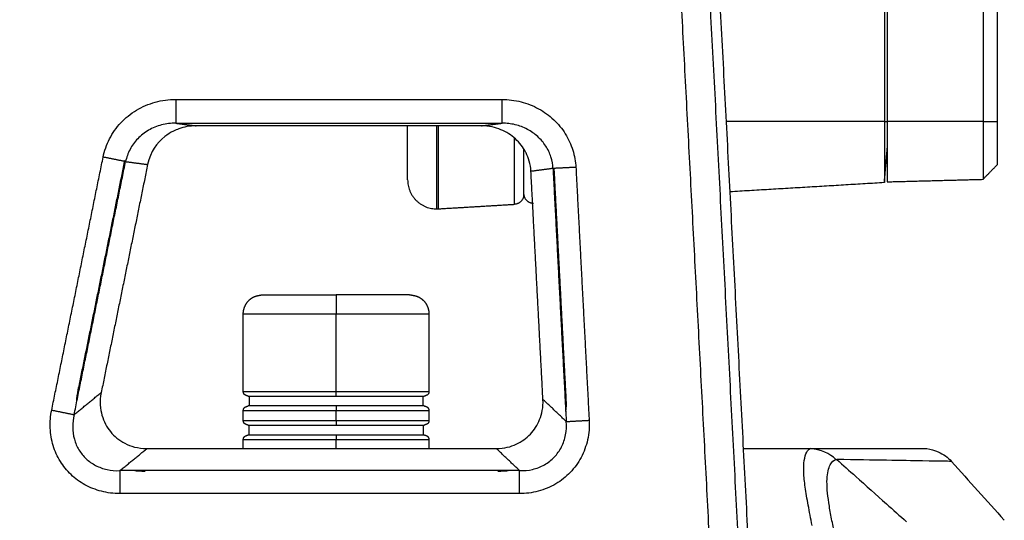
# Model space of a CAD drawing. Header units: millimetres. Extents: x 9946 to 11276, y -4769 to -3439.
# Tile 20 of 100: x 10541 to 10643, y -3730 to -3678. Entities that reach past the tile are written whole.
import ezdxf

# ---------------------------------------------------------------- set-up
doc = ezdxf.new("R2010")
doc.units = ezdxf.units.MM
doc.layers.add('ROXX NEO mini i_Fixture', color=7, linetype='Continuous', true_color=0x000000)

msp = doc.modelspace()

# ---------------------------------------------------------------- linework, layer by layer
at = {"layer": 'ROXX NEO mini i_Fixture', "color": 18, "lineweight": -3, "true_color": 0x000000}
for points, degree in [([(10630.23, -3562.58), (10630.23, -3625.78), (10630.23, -3688.98)], 2), ([(10630.53, -3562.58), (10630.53, -3625.78), (10630.53, -3688.98)], 2), ([(10640.43, -3562.58), (10640.43, -3625.78), (10640.43, -3688.98)], 2), ([(10617.72, -3781.63), (10613.59, -3702.76), (10609.46, -3623.89)], 2), ([(10618.75, -3781.63), (10614.69, -3704.16), (10610.63, -3626.69)], 2), ([(10614.74, -3781.63), (10610.97, -3709.58), (10607.19, -3637.53)], 2), ([(10542.1, -3642.6), (10527.96, -3712.11), (10513.82, -3781.63)], 2), ([(10556.94, -3686.69), (10556.94, -3687.92), (10556.94, -3689.15)], 2), ([(10556.94, -3686.69), (10573.82, -3686.69), (10590.69, -3686.69)], 2), ([(10590.69, -3689.15), (10590.69, -3687.92), (10590.69, -3686.69)], 2), ([(10630.23, -3688.98), (10622.07, -3688.98), (10613.9, -3688.98)], 2), ([(10630.23, -3688.98), (10630.38, -3688.98), (10630.53, -3688.98)], 2), ([(10640.43, -3688.98), (10635.48, -3688.98), (10630.53, -3688.98)], 2), ([(10640.43, -3688.98), (10641.18, -3688.98), (10641.93, -3688.98)], 2), ([(10556.94, -3689.15), (10556.45, -3689.14), (10555.46, -3689.27), (10554.09, -3689.83), (10552.97, -3690.71), (10552.16, -3691.83), (10551.85, -3692.69), (10551.76, -3693.12)], 3), ([(10556.94, -3689.15), (10558, -3689.29), (10559.07, -3689.42)], 2), ([(10556.94, -3689.15), (10573.82, -3689.15), (10590.69, -3689.15)], 2), ([(10588.56, -3689.42), (10573.81, -3689.42), (10559.07, -3689.42)], 2), ([(10588.56, -3689.42), (10589.62, -3689.29), (10590.69, -3689.15)], 2), ([(10595.96, -3693.83), (10595.94, -3693.43), (10595.8, -3692.63), (10595.26, -3691.48), (10594.42, -3690.5), (10593.34, -3689.74), (10592.07, -3689.25), (10591.15, -3689.14), (10590.69, -3689.15)], 3), ([(10544.12, -3718.81), (10546.78, -3705.73), (10549.44, -3692.65)], 2), ([(10546.87, -3716.7), (10549.29, -3704.83), (10551.7, -3692.96)], 2), ([(10551.76, -3693.12), (10550.6, -3692.89), (10549.44, -3692.65)], 2), ([(10593.68, -3694.13), (10593.64, -3693.35), (10593.44, -3692.74), (10593.17, -3692.21)], 3), ([(10546.44, -3719.28), (10549.1, -3706.2), (10551.76, -3693.12)], 2), ([(10551.76, -3693.12), (10552.9, -3693.27), (10554.04, -3693.42)], 2), ([(10595.96, -3693.83), (10594.82, -3693.98), (10593.68, -3694.13)], 2), ([(10598.33, -3693.71), (10597.14, -3693.77), (10595.96, -3693.83)], 2), ([(10595.96, -3693.83), (10596.64, -3706.91), (10597.33, -3719.99)], 2), ([(10596.05, -3693.83), (10596.05, -3693.88), (10596.05, -3693.94), (10596.06, -3693.99)], 3), ([(10596.06, -3693.99), (10596.68, -3705.87), (10597.3, -3717.74)], 2), ([(10598.33, -3693.71), (10599.01, -3706.79), (10599.7, -3719.86)], 2), ([(10573.53, -3716.88), (10573.53, -3712.88), (10573.53, -3708.88)], 2), ([(10546.44, -3719.28), (10547.84, -3718.13), (10549.24, -3716.99)], 2), ([(10546.72, -3717.93), (10546.73, -3717.55), (10546.78, -3717.14), (10546.87, -3716.7)], 3), ([(10597.33, -3719.99), (10596.12, -3718.84), (10594.92, -3717.7)], 2), ([(10597.3, -3717.74), (10597.32, -3718.17), (10597.31, -3718.57), (10597.27, -3718.94)], 3), ([(10544.12, -3718.81), (10545.28, -3719.04), (10546.44, -3719.28)], 2), ([(10546.44, -3719.28), (10546.34, -3719.71), (10546.24, -3720.57), (10546.41, -3721.84), (10546.89, -3722.95), (10547.64, -3723.88), (10548.63, -3724.57), (10549.82, -3725.01), (10550.71, -3725.09), (10551.17, -3725.07)], 3), ([(10573.53, -3719.88), (10573.53, -3719.38), (10573.53, -3718.88)], 2), ([(10592.51, -3725.07), (10592.96, -3725.08), (10593.86, -3725), (10595.12, -3724.51), (10596.14, -3723.71), (10596.89, -3722.66), (10597.32, -3721.39), (10597.37, -3720.46), (10597.33, -3719.99)], 3), ([(10597.33, -3719.99), (10598.51, -3719.93), (10599.7, -3719.86)], 2), ([(10573.53, -3722.78), (10573.53, -3722.33), (10573.53, -3721.88)], 2), ([(10551.17, -3725.07), (10552.58, -3723.92), (10553.98, -3722.78)], 2), ([(10592.51, -3725.07), (10591.3, -3723.92), (10590.09, -3722.78)], 2), ([(10622.75, -3730.74), (10622.61, -3730.01), (10622.34, -3728.6), (10622.02, -3726.72), (10621.86, -3725.19), (10621.9, -3723.98), (10622.18, -3723.09), (10622.43, -3722.82), (10622.57, -3722.79)], 3), ([(10625.22, -3723.92), (10624.55, -3723.28), (10623.67, -3722.9), (10622.57, -3722.79)], 3), ([(10624.54, -3723.39), (10624.55, -3723.4), (10624.56, -3723.4), (10624.57, -3723.41)], 3), ([(10625.22, -3723.92), (10625.25, -3723.92), (10625.28, -3723.92), (10625.31, -3723.92)], 3), ([(10637.17, -3724.11), (10637.17, -3724.11), (10635.15, -3724.08), (10629.21, -3723.98), (10625.31, -3723.92)], 3), ([(10551.17, -3725.07), (10551.17, -3726.26), (10551.17, -3727.44)], 2), ([(10592.51, -3725.07), (10571.84, -3725.07), (10551.17, -3725.07)], 2), ([(10553.78, -3725.16), (10553.34, -3725.16), (10552.94, -3725.13), (10552.57, -3725.07)], 3), ([(10591.47, -3725.07), (10591.1, -3725.13), (10590.7, -3725.16), (10590.26, -3725.16)], 3), ([(10592.51, -3727.44), (10592.51, -3726.26), (10592.51, -3725.07)], 2), ([(10592.51, -3727.44), (10571.84, -3727.44), (10551.17, -3727.44)], 2)]:
    msp.add_open_spline(points, degree=degree, dxfattribs=at)
at = {"layer": 'ROXX NEO mini i_Fixture', "color": 18, "true_color": 0x000000}
for points, degree in [([(10641.93, -3688.98), (10641.93, -3625.78), (10641.93, -3562.58)], 2), ([(10641.93, -3688.98), (10641.93, -3625.78), (10641.93, -3562.58)], 2), ([(10630.23, -3695.26), (10630.38, -3693.5), (10630.53, -3691.74)], 2), ([(10630.23, -3695.26), (10630.38, -3693.5), (10630.53, -3691.74)], 2), ([(10554.04, -3693.42), (10551.64, -3705.2), (10549.24, -3716.99)], 2), ([(10554.04, -3693.42), (10551.64, -3705.2), (10549.24, -3716.99)], 2), ([(10594.92, -3717.7), (10594.3, -3705.91), (10593.68, -3694.13)], 2), ([(10594.92, -3717.7), (10594.3, -3705.91), (10593.68, -3694.13)], 2), ([(10640.43, -3694.95), (10641.18, -3694.18), (10641.93, -3693.41)], 2), ([(10640.43, -3694.95), (10641.18, -3694.18), (10641.93, -3693.41)], 2), ([(10630.53, -3695.21), (10635.48, -3695.08), (10640.43, -3694.95)], 2), ([(10630.53, -3695.21), (10635.48, -3695.08), (10640.43, -3694.95)], 2), ([(10614.28, -3696.21), (10622.26, -3695.74), (10630.23, -3695.26)], 2), ([(10614.28, -3696.21), (10622.26, -3695.74), (10630.23, -3695.26)], 2), ([(10584.11, -3698), (10588.05, -3697.77), (10591.99, -3697.53)], 2), ([(10584.11, -3698), (10588.05, -3697.77), (10591.99, -3697.53)], 2), ([(10563.93, -3716.88), (10563.93, -3712.88), (10563.93, -3708.88)], 2), ([(10563.93, -3716.88), (10563.93, -3712.88), (10563.93, -3708.88)], 2), ([(10583.13, -3708.88), (10583.13, -3712.88), (10583.13, -3716.88)], 2), ([(10583.13, -3708.88), (10583.13, -3712.88), (10583.13, -3716.88)], 2), ([(10549.24, -3716.99), (10549.05, -3717.95), (10549.21, -3719.43), (10550.1, -3721.12), (10551.58, -3722.32), (10552.99, -3722.78), (10553.98, -3722.78)], 3), ([(10549.24, -3716.99), (10549.05, -3717.95), (10549.21, -3719.43), (10550.1, -3721.12), (10551.58, -3722.32), (10552.99, -3722.78), (10553.98, -3722.78)], 3), ([(10564.53, -3717.38), (10564.53, -3717.88), (10564.53, -3718.38)], 2), ([(10564.53, -3717.38), (10564.53, -3717.88), (10564.53, -3718.38)], 2), ([(10582.53, -3718.38), (10582.53, -3717.88), (10582.53, -3717.38)], 2), ([(10582.53, -3718.38), (10582.53, -3717.88), (10582.53, -3717.38)], 2), ([(10590.09, -3722.78), (10590.94, -3722.78), (10592.25, -3722.42), (10593.7, -3721.37), (10594.67, -3719.87), (10594.96, -3718.54), (10594.92, -3717.7)], 3), ([(10590.09, -3722.78), (10590.94, -3722.78), (10592.25, -3722.42), (10593.7, -3721.37), (10594.67, -3719.87), (10594.96, -3718.54), (10594.92, -3717.7)], 3), ([(10563.93, -3719.88), (10563.93, -3719.38), (10563.93, -3718.88)], 2), ([(10563.93, -3719.88), (10563.93, -3719.38), (10563.93, -3718.88)], 2), ([(10583.13, -3718.88), (10583.13, -3719.38), (10583.13, -3719.88)], 2), ([(10583.13, -3718.88), (10583.13, -3719.38), (10583.13, -3719.88)], 2), ([(10564.53, -3721.38), (10564.53, -3720.88), (10564.53, -3720.38)], 2), ([(10564.53, -3721.38), (10564.53, -3720.88), (10564.53, -3720.38)], 2), ([(10582.53, -3720.38), (10582.53, -3720.88), (10582.53, -3721.38)], 2), ([(10582.53, -3720.38), (10582.53, -3720.88), (10582.53, -3721.38)], 2), ([(10563.93, -3722.78), (10563.93, -3722.33), (10563.93, -3721.88)], 2), ([(10563.93, -3722.78), (10563.93, -3722.33), (10563.93, -3721.88)], 2), ([(10583.13, -3721.88), (10583.13, -3722.33), (10583.13, -3722.78)], 2), ([(10583.13, -3721.88), (10583.13, -3722.33), (10583.13, -3722.78)], 2), ([(10553.98, -3722.78), (10572.03, -3722.78), (10590.09, -3722.78)], 2), ([(10553.98, -3722.78), (10572.03, -3722.78), (10590.09, -3722.78)], 2), ([(10615.66, -3722.78), (10619.12, -3722.78), (10622.57, -3722.78)], 2), ([(10615.66, -3722.78), (10619.12, -3722.78), (10622.57, -3722.78)], 2), ([(10622.63, -3722.78), (10625.29, -3722.78), (10629.74, -3722.78), (10633.72, -3722.78), (10634.61, -3722.78), (10634.61, -3722.78)], 3), ([(10622.63, -3722.78), (10625.29, -3722.78), (10629.74, -3722.78), (10633.72, -3722.78), (10634.61, -3722.78), (10634.61, -3722.78)], 3), ([(10637.17, -3724.11), (10638.99, -3726.14), (10640.81, -3728.17), (10642.63, -3730.2)], 3), ([(10637.17, -3724.11), (10638.99, -3726.14), (10640.81, -3728.17), (10642.63, -3730.2)], 3)]:
    msp.add_open_spline(points, degree=degree, dxfattribs=at)
at = {"layer": 'ROXX NEO mini i_Fixture', "color": 18, "lineweight": -3, "true_color": 0x000000}
for points, knots in [([(10549.44, -3692.65), (10549.57, -3692), (10550.02, -3690.73), (10551.2, -3689.05), (10552.83, -3687.73), (10554.81, -3686.89), (10556.23, -3686.69), (10556.94, -3686.69)], [-10.454714, -10.454714, -10.454714, -10.454714, -8.363772, -6.272829, -4.181886, -2.090943, 0, 0, 0, 0]), ([(10590.69, -3686.69), (10591.35, -3686.69), (10592.68, -3686.86), (10594.52, -3687.59), (10596.09, -3688.73), (10597.3, -3690.2), (10598.08, -3691.92), (10598.3, -3693.12), (10598.33, -3693.71)], [-11.520219, -11.520219, -11.520219, -11.520219, -9.600184, -7.680148, -5.760111, -3.840074, -1.920038, 0, 0, 0, 0]), ([(10593.17, -3692.21), (10593.16, -3692.2), (10592.87, -3691.64), (10592.14, -3690.7), (10590.65, -3689.74), (10589.36, -3689.42), (10588.56, -3689.42)], [-5.885506, -5.885506, -5.885506, -5.885506, -5.831014, -3.887343, -1.943671, 0, 0, 0, 0]), ([(10551.17, -3727.44), (10550.52, -3727.44), (10549.24, -3727.28), (10547.51, -3726.59), (10546.07, -3725.53), (10544.95, -3724.15), (10544.21, -3722.52), (10543.89, -3720.67), (10543.99, -3719.41), (10544.12, -3718.81)], [-12.920998, -12.920998, -12.920998, -12.920998, -11.075141, -9.229284, -7.383427, -5.53757, -3.691713, -1.845856, 0, 0, 0, 0]), ([(10599.7, -3719.86), (10599.74, -3720.55), (10599.62, -3721.9), (10598.93, -3723.76), (10597.81, -3725.31), (10596.3, -3726.51), (10594.46, -3727.27), (10593.15, -3727.45), (10592.51, -3727.44)], [-11.824428, -11.824428, -11.824428, -11.824428, -9.85369, -7.882952, -5.912214, -3.941476, -1.970738, 0, 0, 0, 0]), ([(10625.05, -3731.4), (10624.94, -3730.89), (10624.73, -3729.85), (10624.38, -3727.88), (10624.2, -3725.77), (10624.58, -3724.32), (10625.01, -3723.96), (10625.22, -3723.92)], [-12.807681, -12.807681, -12.807681, -12.807681, -11.20672, -9.60576, -6.40384, -3.20192, 0, 0, 0, 0]), ([(10625.31, -3723.92), (10625.96, -3724.5), (10627.69, -3726.05), (10630.09, -3728.19), (10631.83, -3729.74), (10632.52, -3730.36)], [0, 0, 0, 0, 3.416219, 9.039421, 12.788222, 12.788222, 12.788222, 12.788222])]:
    msp.add_open_spline(points, degree=3, knots=knots, dxfattribs=at)
for points, weights in [([(10630.23, -3688.98), (10630.23, -3695.26), (10630.23, -3695.26)], [1, 0.707106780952, 1]), ([(10630.53, -3688.98), (10630.53, -3695.21), (10630.53, -3695.21)], [1, 0.707106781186, 1]), ([(10640.43, -3688.98), (10640.43, -3694.95), (10640.43, -3694.95)], [1, 0.707106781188, 1]), ([(10583.93, -3689.42), (10583.93, -3698.01), (10583.93, -3698.01)], [0.980368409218, 0.717275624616, 1]), ([(10584.11, -3698), (10584.11, -3698), (10584.11, -3689.42)], [1, 0.717281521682, 0.980357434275]), ([(10591.99, -3697.53), (10591.99, -3697.53), (10591.99, -3690.7)], [1, 0.747442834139, 0.930437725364]), ([(10592.93, -3696.54), (10592.93, -3696.54), (10592.93, -3691.76)], [1, 0.780321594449, 0.890173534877]), ([(10573.53, -3706.88), (10573.53, -3706.88), (10573.53, -3708.88)], [1, 0.707106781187, 1]), ([(10573.53, -3708.88), (10563.93, -3708.88), (10563.93, -3708.88)], [1, 0.707106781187, 1]), ([(10583.13, -3708.88), (10583.13, -3708.88), (10573.53, -3708.88)], [1, 0.707106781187, 1]), ([(10563.93, -3716.88), (10563.93, -3716.88), (10573.53, -3716.88)], [1, 0.707106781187, 1]), ([(10573.53, -3717.38), (10573.53, -3717.38), (10573.53, -3716.88)], [1, 0.707106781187, 1]), ([(10573.53, -3716.88), (10583.13, -3716.88), (10583.13, -3716.88)], [1, 0.707106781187, 1]), ([(10573.53, -3717.38), (10582.63, -3717.38), (10582.63, -3717.38)], [1, 0.707106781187, 1]), ([(10573.53, -3718.38), (10564.43, -3718.38), (10564.43, -3718.38)], [1, 0.707106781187, 1]), ([(10573.53, -3718.38), (10573.53, -3718.38), (10573.53, -3718.88)], [1, 0.707106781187, 1]), ([(10573.53, -3718.88), (10563.93, -3718.88), (10563.93, -3718.88)], [1, 0.707106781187, 1]), ([(10583.13, -3718.88), (10583.13, -3718.88), (10573.53, -3718.88)], [1, 0.707106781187, 1]), ([(10563.93, -3719.88), (10563.93, -3719.88), (10573.53, -3719.88)], [1, 0.707106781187, 1]), ([(10573.53, -3719.88), (10583.13, -3719.88), (10583.13, -3719.88)], [1, 0.707106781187, 1]), ([(10573.53, -3719.88), (10573.53, -3720.38), (10573.53, -3720.38)], [1, 0.707106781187, 1]), ([(10573.53, -3720.38), (10582.63, -3720.38), (10582.63, -3720.38)], [1, 0.707106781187, 1]), ([(10573.53, -3721.38), (10573.53, -3721.38), (10573.53, -3721.88)], [1, 0.707106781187, 1]), ([(10573.53, -3721.38), (10582.63, -3721.38), (10582.63, -3721.38)], [1, 0.707106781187, 1]), ([(10573.53, -3721.88), (10563.93, -3721.88), (10563.93, -3721.88)], [1, 0.707106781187, 1]), ([(10583.13, -3721.88), (10583.13, -3721.88), (10573.53, -3721.88)], [1, 0.707106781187, 1])]:
    msp.add_rational_spline(points, weights, degree=2, dxfattribs=at)
at = {"layer": 'ROXX NEO mini i_Fixture', "color": 18, "true_color": 0x000000}
for points, weights in [([(10641.93, -3693.41), (10641.93, -3693.41), (10641.93, -3688.98)], [1, 0.707106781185, 1]), ([(10641.93, -3693.41), (10641.93, -3693.41), (10641.93, -3688.98)], [1, 0.707106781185, 1]), ([(10580.93, -3695.01), (10580.93, -3695.01), (10580.93, -3689.42)], [1, 0.722270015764, 0.971243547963]), ([(10580.93, -3695.01), (10580.93, -3695.01), (10580.93, -3689.42)], [1, 0.722270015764, 0.971243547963]), ([(10580.93, -3695.01), (10580.93, -3698.01), (10583.93, -3698.01)], [1, 0.707106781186, 1]), ([(10580.93, -3695.01), (10580.93, -3698.01), (10583.93, -3698.01)], [1, 0.707106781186, 1]), ([(10592.93, -3696.54), (10592.93, -3697.48), (10591.99, -3697.53)], [1, 0.727772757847, 1]), ([(10592.93, -3696.54), (10592.93, -3697.48), (10591.99, -3697.53)], [1, 0.727772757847, 1]), ([(10592.94, -3696.53), (10593.04, -3697.42), (10593.93, -3697.42)], [0.958944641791, 0.72931896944, 1]), ([(10592.94, -3696.53), (10593.04, -3697.42), (10593.93, -3697.42)], [0.958944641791, 0.72931896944, 1]), ([(10583.93, -3698.01), (10584.02, -3698.01), (10584.11, -3698)], [1, 0.999559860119, 1]), ([(10583.93, -3698.01), (10584.02, -3698.01), (10584.11, -3698)], [1, 0.999559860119, 1]), ([(10565.93, -3706.88), (10565.93, -3706.88), (10573.53, -3706.88)], [1, 0.707106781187, 1]), ([(10565.93, -3706.88), (10565.93, -3706.88), (10573.53, -3706.88)], [1, 0.707106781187, 1]), ([(10581.13, -3706.88), (10581.13, -3706.88), (10573.53, -3706.88)], [1, 0.707106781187, 1]), ([(10581.13, -3706.88), (10581.13, -3706.88), (10573.53, -3706.88)], [1, 0.707106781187, 1]), ([(10564.43, -3717.38), (10564.43, -3717.38), (10573.53, -3717.38)], [1, 0.707106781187, 1]), ([(10564.43, -3717.38), (10564.43, -3717.38), (10573.53, -3717.38)], [1, 0.707106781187, 1]), ([(10582.63, -3718.38), (10582.63, -3718.38), (10573.53, -3718.38)], [1, 0.707106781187, 1]), ([(10582.63, -3718.38), (10582.63, -3718.38), (10573.53, -3718.38)], [1, 0.707106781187, 1]), ([(10564.43, -3720.38), (10564.43, -3720.38), (10573.53, -3720.38)], [1, 0.707106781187, 1]), ([(10564.43, -3720.38), (10564.43, -3720.38), (10573.53, -3720.38)], [1, 0.707106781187, 1]), ([(10564.43, -3721.38), (10564.43, -3721.38), (10573.53, -3721.38)], [1, 0.707106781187, 1]), ([(10564.43, -3721.38), (10564.43, -3721.38), (10573.53, -3721.38)], [1, 0.707106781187, 1])]:
    msp.add_rational_spline(points, weights, degree=2, dxfattribs=at)
for points, knots in [([(10556.72, -3689.96), (10556.4, -3690.13), (10555.21, -3690.91), (10554.32, -3692.07), (10554.04, -3693.42)], [-4.764971, -4.764971, -4.764971, -4.764971, -3.59147, 0, 0, 0, 0]), ([(10556.72, -3689.96), (10556.4, -3690.13), (10555.21, -3690.91), (10554.32, -3692.07), (10554.04, -3693.42)], [-4.764971, -4.764971, -4.764971, -4.764971, -3.59147, 0, 0, 0, 0]), ([(10559.07, -3689.42), (10558.38, -3689.42), (10557.58, -3689.59), (10556.89, -3689.89), (10556.72, -3689.97)], [0, 0, 0, 0, 1.758152, 2.369646, 2.369646, 2.369646, 2.369646]), ([(10559.07, -3689.42), (10558.38, -3689.42), (10557.58, -3689.59), (10556.89, -3689.89), (10556.72, -3689.97)], [0, 0, 0, 0, 1.758152, 2.369646, 2.369646, 2.369646, 2.369646]), ([(10634.61, -3722.78), (10635.02, -3722.84), (10635.41, -3722.95), (10635.8, -3723.12), (10636.33, -3723.36), (10636.79, -3723.69), (10637.17, -3724.11)], [0.21153, 0.21153, 0.21153, 0.21153, 1.458982, 1.458982, 1.458982, 3.18213, 3.18213, 3.18213, 3.18213]), ([(10634.61, -3722.78), (10635.02, -3722.84), (10635.41, -3722.95), (10635.8, -3723.12), (10636.33, -3723.36), (10636.79, -3723.69), (10637.17, -3724.11)], [0.21153, 0.21153, 0.21153, 0.21153, 1.458982, 1.458982, 1.458982, 3.18213, 3.18213, 3.18213, 3.18213])]:
    msp.add_open_spline(points, degree=3, knots=knots, dxfattribs=at)
for points, weights, knots in [([(10563.93, -3708.88), (10563.93, -3708.35), (10564.13, -3707.85), (10564.52, -3707.46), (10564.71, -3707.27), (10564.94, -3707.12), (10565.38, -3706.98), (10565.75, -3706.91), (10565.93, -3706.88)], [0.996476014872, 0.899188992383, 0.850545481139, 0.850545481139, 0.850545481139, 0.850545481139, 0.850545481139, 0.850545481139, 0.850545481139], [0, 0, 0, 0, 1.611488, 1.611488, 1.611488, 2.542838, 2.542838, 3.181546, 3.181546, 3.181546, 3.181546]), ([(10563.93, -3708.88), (10563.93, -3708.35), (10564.13, -3707.85), (10564.52, -3707.46), (10564.71, -3707.27), (10564.94, -3707.12), (10565.38, -3706.98), (10565.75, -3706.91), (10565.93, -3706.88)], [0.996476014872, 0.899188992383, 0.850545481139, 0.850545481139, 0.850545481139, 0.850545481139, 0.850545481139, 0.850545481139, 0.850545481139], [0, 0, 0, 0, 1.611488, 1.611488, 1.611488, 2.542838, 2.542838, 3.181546, 3.181546, 3.181546, 3.181546]), ([(10564.43, -3717.38), (10564.35, -3717.34), (10564.17, -3717.27), (10564.08, -3717.23), (10563.98, -3717.13), (10563.93, -3717.01), (10563.93, -3716.88)], [1, 1, 1, 1, 1, 1.05719095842, 1.17157287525], [0, 0, 0, 0, 0.3826834, 0.3826834, 0.3826834, 0.7855554, 0.7855554, 0.7855554, 0.7855554]), ([(10564.43, -3717.38), (10564.35, -3717.34), (10564.17, -3717.27), (10564.08, -3717.23), (10563.98, -3717.13), (10563.93, -3717.01), (10563.93, -3716.88)], [1, 1, 1, 1, 1, 1.05719095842, 1.17157287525], [0, 0, 0, 0, 0.3826834, 0.3826834, 0.3826834, 0.7855554, 0.7855554, 0.7855554, 0.7855554]), ([(10563.93, -3718.88), (10563.93, -3718.75), (10563.98, -3718.62), (10564.08, -3718.52), (10564.12, -3718.49), (10564.41, -3718.38), (10564.43, -3718.38)], [0.996610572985, 0.899310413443, 0.850660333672, 0.850660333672, 0.850660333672, 0.850660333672, 0.850660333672], [0, 0, 0, 0, 0.402872, 0.402872, 0.402872, 0.8130056, 0.8130056, 0.8130056, 0.8130056]), ([(10563.93, -3718.88), (10563.93, -3718.75), (10563.98, -3718.62), (10564.08, -3718.52), (10564.12, -3718.49), (10564.41, -3718.38), (10564.43, -3718.38)], [0.996610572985, 0.899310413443, 0.850660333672, 0.850660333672, 0.850660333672, 0.850660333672, 0.850660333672], [0, 0, 0, 0, 0.402872, 0.402872, 0.402872, 0.8130056, 0.8130056, 0.8130056, 0.8130056]), ([(10582.63, -3718.38), (10582.69, -3718.38), (10582.94, -3718.47), (10582.99, -3718.52), (10583.09, -3718.62), (10583.13, -3718.75), (10583.13, -3718.88)], [1, 1, 1, 1, 1, 1.05719095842, 1.17157287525], [0, 0, 0, 0, 0.4133112, 0.4133112, 0.4133112, 0.8161832, 0.8161832, 0.8161832, 0.8161832]), ([(10582.63, -3718.38), (10582.69, -3718.38), (10582.94, -3718.47), (10582.99, -3718.52), (10583.09, -3718.62), (10583.13, -3718.75), (10583.13, -3718.88)], [1, 1, 1, 1, 1, 1.05719095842, 1.17157287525], [0, 0, 0, 0, 0.4133112, 0.4133112, 0.4133112, 0.8161832, 0.8161832, 0.8161832, 0.8161832]), ([(10564.43, -3720.38), (10564.35, -3720.34), (10564.17, -3720.27), (10564.08, -3720.23), (10563.98, -3720.13), (10563.93, -3720.01), (10563.93, -3719.88)], [1, 1, 1, 1, 1, 1.05719095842, 1.17157287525], [0, 0, 0, 0, 0.3826834, 0.3826834, 0.3826834, 0.7855554, 0.7855554, 0.7855554, 0.7855554]), ([(10564.43, -3720.38), (10564.35, -3720.34), (10564.17, -3720.27), (10564.08, -3720.23), (10563.98, -3720.13), (10563.93, -3720.01), (10563.93, -3719.88)], [1, 1, 1, 1, 1, 1.05719095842, 1.17157287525], [0, 0, 0, 0, 0.3826834, 0.3826834, 0.3826834, 0.7855554, 0.7855554, 0.7855554, 0.7855554]), ([(10583.13, -3719.88), (10583.13, -3720.01), (10583.09, -3720.13), (10582.99, -3720.23), (10582.9, -3720.27), (10582.72, -3720.34), (10582.63, -3720.38)], [0.996307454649, 0.899036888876, 0.850401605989, 0.850401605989, 0.850401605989, 0.850401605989, 0.850401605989], [0, 0, 0, 0, 0.402872, 0.402872, 0.402872, 0.7855554, 0.7855554, 0.7855554, 0.7855554]), ([(10583.13, -3719.88), (10583.13, -3720.01), (10583.09, -3720.13), (10582.99, -3720.23), (10582.9, -3720.27), (10582.72, -3720.34), (10582.63, -3720.38)], [0.996307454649, 0.899036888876, 0.850401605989, 0.850401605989, 0.850401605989, 0.850401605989, 0.850401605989], [0, 0, 0, 0, 0.402872, 0.402872, 0.402872, 0.7855554, 0.7855554, 0.7855554, 0.7855554]), ([(10563.93, -3721.88), (10563.93, -3721.75), (10563.98, -3721.62), (10564.08, -3721.52), (10564.1, -3721.5), (10564.43, -3721.38), (10564.43, -3721.38)], [0.996610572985, 0.899310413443, 0.850660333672, 0.850660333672, 0.850660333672, 0.850660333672, 0.850660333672], [0, 0, 0, 0, 0.402872, 0.402872, 0.402872, 0.7915454, 0.7915454, 0.7915454, 0.7915454]), ([(10563.93, -3721.88), (10563.93, -3721.75), (10563.98, -3721.62), (10564.08, -3721.52), (10564.1, -3721.5), (10564.43, -3721.38), (10564.43, -3721.38)], [0.996610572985, 0.899310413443, 0.850660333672, 0.850660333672, 0.850660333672, 0.850660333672, 0.850660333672], [0, 0, 0, 0, 0.402872, 0.402872, 0.402872, 0.7915454, 0.7915454, 0.7915454, 0.7915454]), ([(10582.63, -3721.38), (10582.74, -3721.38), (10582.91, -3721.45), (10582.99, -3721.52), (10583.09, -3721.62), (10583.13, -3721.75), (10583.13, -3721.88)], [1, 1, 1, 1, 1, 1.05719095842, 1.17157287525], [0, 0, 0, 0, 0.4102607, 0.4102607, 0.4102607, 0.8131327, 0.8131327, 0.8131327, 0.8131327]), ([(10582.63, -3721.38), (10582.74, -3721.38), (10582.91, -3721.45), (10582.99, -3721.52), (10583.09, -3721.62), (10583.13, -3721.75), (10583.13, -3721.88)], [1, 1, 1, 1, 1, 1.05719095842, 1.17157287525], [0, 0, 0, 0, 0.4102607, 0.4102607, 0.4102607, 0.8131327, 0.8131327, 0.8131327, 0.8131327])]:
    msp.add_rational_spline(points, weights, degree=3, knots=knots, dxfattribs=at)
at = {"layer": 'ROXX NEO mini i_Fixture', "color": 18, "lineweight": -3, "true_color": 0x000000}
for points, weights, knots in [([(10581.13, -3706.88), (10581.32, -3706.91), (10581.69, -3706.98), (10582.12, -3707.12), (10582.35, -3707.27), (10582.55, -3707.46), (10582.94, -3707.85), (10583.13, -3708.35), (10583.13, -3708.88)], [1, 1, 1, 1, 1, 1, 1, 1.05719095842, 1.17157287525], [0, 0, 0, 0, 0.638708, 0.638708, 1.570058, 1.570058, 1.570058, 3.181546, 3.181546, 3.181546, 3.181546]), ([(10583.13, -3716.88), (10583.13, -3717.01), (10583.09, -3717.13), (10582.99, -3717.23), (10582.97, -3717.25), (10582.63, -3717.38), (10582.63, -3717.38)], [0.996307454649, 0.899036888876, 0.850401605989, 0.850401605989, 0.850401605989, 0.850401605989, 0.850401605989], [0, 0, 0, 0, 0.402872, 0.402872, 0.402872, 0.7904531, 0.7904531, 0.7904531, 0.7904531])]:
    msp.add_rational_spline(points, weights, degree=3, knots=knots, dxfattribs=at)

doc.saveas('drawing.dxf')
